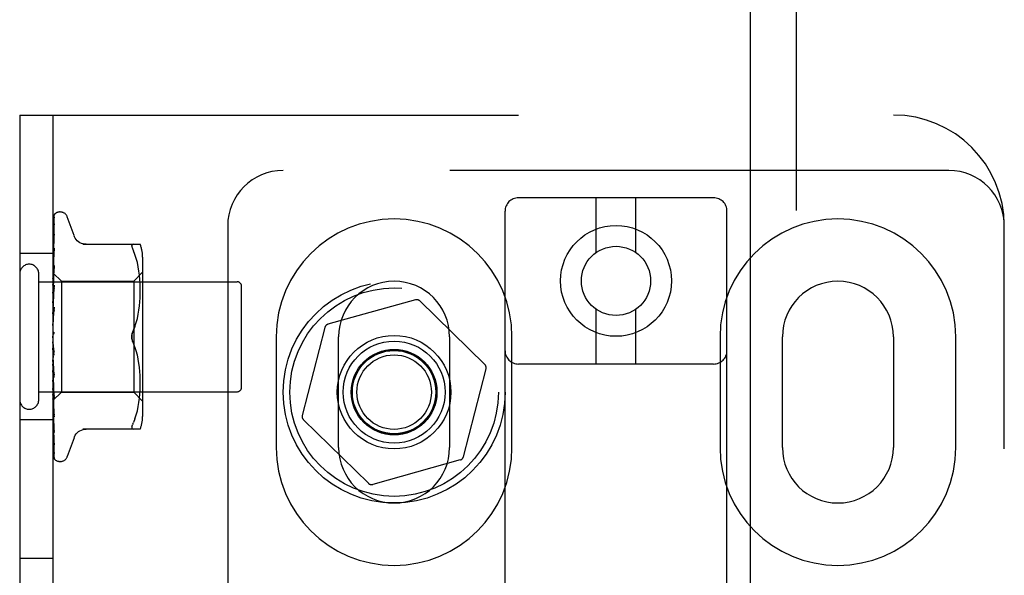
# Model space of a CAD drawing. Header units: inches. Extents: x 0 to 204, y 0 to 132.
# Tile 79 of 99: x 62.08 to 64.3, y 51.17 to 52.42. Entities that reach past the tile are written whole.
import ezdxf

# ---------------------------------------------------------------- set-up
doc = ezdxf.new("R2010")
doc.units = ezdxf.units.IN
doc.header["$LTSCALE"] = 11.243375
doc.header["$MEASUREMENT"] = 0
doc.linetypes.add('HIDDEN', pattern=[0.2, 0.1, -0.1])
doc.layers.add('DEFAULT_2', color=8, linetype='HIDDEN')
doc.layers.add('DOOR_ASSEMBLY', color=7, linetype='CONTINUOUS')

msp = doc.modelspace()

# ---------------------------------------------------------------- linework, layer by layer
at = {"layer": 'DEFAULT_2', "color": 8, "linetype": 'HIDDEN'}
for p, q in [((62.0828, 52.2095), (62.0828, 46.7095)), ((62.0828, 52.2095), (64.0515, 52.2095)), ((62.1578, 52.2095), (62.1578, 46.7095)), ((64.1765, 52.0845), (62.6765, 52.0845)), ((63.6465, 52.0229), (63.2065, 52.0229)), ((63.3815, 51.8991), (63.3815, 52.0229)), ((63.4715, 51.8991), (63.4715, 52.0229)), ((62.1621, 51.9863), (62.162, 51.9862)), ((62.1743, 51.9908), (62.1734, 51.9908)), ((63.1765, 46.4923), (63.1765, 51.9929)), ((63.6765, 46.4923), (63.6765, 51.9929)), ((62.1585, 51.8503), (62.1604, 51.9778)), ((62.1585, 51.8428), (62.1604, 51.9637)), ((62.1604, 51.9637), (62.1605, 51.9644)), ((62.2053, 51.9375), (62.1899, 51.9798)), ((62.1585, 51.8426), (62.1604, 51.9614)), ((62.5515, 51.9595), (62.5515, 46.9595)), ((64.3015, 46.9595), (64.3015, 51.9595)), ((62.1585, 51.8303), (62.1604, 51.9405)), ((62.1585, 51.83), (62.1604, 51.9371)), ((62.1604, 51.9407), (62.1596, 51.9353)), ((62.1604, 51.9406), (62.1604, 51.9407)), ((62.1604, 51.9405), (62.1604, 51.9406)), ((62.1604, 51.9371), (62.1604, 51.9373)), ((62.1578, 51.897), (62.0828, 51.897)), ((62.1592, 51.8984), (62.1584, 51.8908)), ((62.1585, 51.8135), (62.1604, 51.9089)), ((62.1585, 51.8131), (62.1604, 51.9046)), ((62.1604, 51.9089), (62.1604, 51.9089)), ((62.225, 51.9179), (62.3543, 51.9179)), ((62.3389, 51.9179), (62.3376, 51.9177)), ((62.3425, 51.8948), (62.3389, 51.9033)), ((62.1584, 51.8908), (62.1578, 51.8848)), ((62.3455, 51.886), (62.3424, 51.8948)), ((62.348, 51.8766), (62.3455, 51.886)), ((62.35, 51.867), (62.348, 51.8766)), ((62.3598, 51.8891), (62.3598, 51.5299)), ((62.1578, 51.8537), (62.1585, 51.853)), ((62.1588, 51.8536), (62.1578, 51.8429)), ((62.1585, 51.7929), (62.1604, 51.8701)), ((62.1585, 51.7924), (62.1604, 51.8649)), ((62.1585, 51.853), (62.1585, 51.853)), ((62.1585, 51.853), (62.1768, 51.8348)), ((62.1604, 51.8701), (62.1604, 51.8699)), ((62.3398, 51.8348), (62.3598, 51.8548)), ((62.3515, 51.8575), (62.35, 51.8671)), ((62.3526, 51.8481), (62.3515, 51.8576)), ((62.1258, 51.5675), (62.1258, 51.8515)), ((62.1258, 51.8335), (62.5728, 51.8335)), ((62.1578, 51.8466), (62.1585, 51.8428)), ((62.1578, 51.8398), (62.1585, 51.8426)), ((62.1578, 51.8356), (62.1585, 51.8304)), ((62.1578, 51.8257), (62.1585, 51.8301)), ((62.1585, 51.8503), (62.1585, 51.8505)), ((62.1585, 51.8504), (62.1585, 51.8504)), ((62.1585, 51.8426), (62.1585, 51.8428)), ((62.1585, 51.8428), (62.1585, 51.8426)), ((62.1585, 51.83), (62.1585, 51.8304)), ((62.1585, 51.8303), (62.1585, 51.8301)), ((62.1768, 51.8348), (62.1768, 51.5843)), ((62.1768, 51.8348), (62.3398, 51.8348)), ((62.3398, 51.8348), (62.3398, 51.5843)), ((62.3534, 51.8392), (62.3526, 51.8482)), ((62.3539, 51.8306), (62.3534, 51.8393)), ((62.3542, 51.8222), (62.3539, 51.8307)), ((62.1604, 51.8252), (62.1578, 51.7962)), ((62.1578, 51.82), (62.1585, 51.8136)), ((62.1578, 51.8074), (62.1585, 51.8132)), ((62.1585, 51.7692), (62.1604, 51.8254)), ((62.1585, 51.7687), (62.1604, 51.8197)), ((62.1585, 51.8131), (62.1585, 51.8136)), ((62.1585, 51.8135), (62.1585, 51.8132)), ((62.1604, 51.8254), (62.1604, 51.8252)), ((62.3543, 51.8139), (62.3542, 51.8223)), ((62.3542, 51.8054), (62.3543, 51.814)), ((62.5828, 51.5955), (62.5828, 51.8235)), ((62.1578, 51.8005), (62.1585, 51.793)), ((62.1578, 51.7856), (62.1585, 51.7925)), ((62.1585, 51.7924), (62.1585, 51.793)), ((62.1585, 51.7929), (62.1585, 51.7925)), ((62.3526, 51.7789), (62.3534, 51.7882)), ((62.3534, 51.788), (62.3539, 51.797)), ((62.3539, 51.7968), (62.3542, 51.8056)), ((62.9748, 51.7927), (62.7774, 51.7376)), ((63.1309, 51.6468), (62.9845, 51.7902)), ((62.1578, 51.7776), (62.1585, 51.7694)), ((62.1604, 51.7763), (62.1578, 51.7464)), ((62.1578, 51.761), (62.1585, 51.7689)), ((62.1585, 51.7433), (62.1604, 51.7765)), ((62.1585, 51.7427), (62.1604, 51.7703)), ((62.1585, 51.7687), (62.1585, 51.7694)), ((62.1585, 51.7692), (62.1585, 51.7689)), ((62.1604, 51.7765), (62.1604, 51.7763)), ((62.35, 51.7602), (62.3515, 51.7697)), ((62.3515, 51.7696), (62.3526, 51.779)), ((63.3815, 51.6479), (63.3815, 51.7716)), ((63.4715, 51.6479), (63.4715, 51.7716)), ((62.1578, 51.7524), (62.1585, 51.7436)), ((62.1578, 51.7346), (62.1585, 51.7431)), ((62.1585, 51.7427), (62.1585, 51.7436)), ((62.1585, 51.7433), (62.1585, 51.7431)), ((62.3456, 51.7416), (62.3481, 51.7509)), ((62.348, 51.7508), (62.35, 51.7603)), ((62.1578, 51.7255), (62.1585, 51.7166)), ((62.3425, 51.7327), (62.3389, 51.7241)), ((62.7704, 51.7304), (62.7194, 51.5319)), ((62.1578, 51.7072), (62.1585, 51.7161)), ((62.1578, 51.7131), (62.158, 51.7134)), ((62.1604, 51.6682), (62.1578, 51.6981)), ((62.1585, 51.7149), (62.1584, 51.7147)), ((62.1586, 51.7149), (62.1585, 51.7149)), ((62.1587, 51.715), (62.1586, 51.7149)), ((62.1588, 51.7151), (62.1587, 51.715)), ((62.6609, 51.7095), (62.6609, 51.4595)), ((62.8015, 51.4595), (62.8015, 51.7095)), ((63.0515, 51.7095), (63.0515, 51.4595)), ((63.1921, 51.4595), (63.1921, 51.7095)), ((63.6609, 51.7095), (63.6609, 51.4595)), ((63.8015, 51.4595), (63.8015, 51.7095)), ((64.0515, 51.7095), (64.0515, 51.4595)), ((64.1921, 51.4595), (64.1921, 51.7095)), ((62.1578, 51.68), (62.1585, 51.6888)), ((62.1604, 51.6746), (62.1594, 51.6827)), ((62.3425, 51.6863), (62.3389, 51.6949)), ((62.3456, 51.6774), (62.3425, 51.6864)), ((62.3481, 51.6682), (62.3456, 51.6775)), ((62.1578, 51.6711), (62.1585, 51.6628)), ((62.1578, 51.6538), (62.1585, 51.6623)), ((62.1604, 51.6236), (62.1585, 51.6631)), ((62.1585, 51.6631), (62.1585, 51.6623)), ((62.1585, 51.6626), (62.1585, 51.6628)), ((62.1604, 51.6176), (62.1585, 51.6626)), ((62.35, 51.6588), (62.348, 51.6683)), ((62.3515, 51.6493), (62.35, 51.6589)), ((62.1604, 51.6179), (62.1578, 51.6474)), ((62.1578, 51.6455), (62.1585, 51.638)), ((62.1578, 51.6296), (62.1585, 51.6375)), ((62.1604, 51.5761), (62.1585, 51.6382)), ((62.1585, 51.6382), (62.1585, 51.6378)), ((62.1585, 51.6377), (62.1585, 51.638)), ((62.1585, 51.6378), (62.1585, 51.6375)), ((62.1604, 51.5706), (62.1585, 51.6377)), ((62.3526, 51.64), (62.3515, 51.6495)), ((62.3534, 51.6309), (62.3526, 51.6402)), ((62.3539, 51.622), (62.3534, 51.6311)), ((63.0826, 51.4386), (63.1336, 51.6371)), ((63.6465, 51.6479), (63.2065, 51.6479)), ((62.1578, 51.6222), (62.1585, 51.6158)), ((62.1578, 51.6083), (62.1585, 51.6154)), ((62.1604, 51.5335), (62.1585, 51.6159)), ((62.1585, 51.6159), (62.1585, 51.6154)), ((62.1585, 51.6154), (62.1585, 51.6158)), ((62.1604, 51.5287), (62.1585, 51.6154)), ((62.1604, 51.6179), (62.1604, 51.6176)), ((62.3542, 51.6134), (62.3539, 51.6222)), ((62.3543, 51.605), (62.3542, 51.6136)), ((62.1578, 51.602), (62.1585, 51.5969)), ((62.1578, 51.599), (62.1588, 51.5879)), ((62.1578, 51.5907), (62.1585, 51.5966)), ((62.1604, 51.4973), (62.1585, 51.597)), ((62.1585, 51.597), (62.1585, 51.5966)), ((62.1585, 51.5966), (62.1585, 51.5969)), ((62.1604, 51.4934), (62.1585, 51.5966)), ((62.1588, 51.5879), (62.1604, 51.5709)), ((62.3534, 51.5798), (62.3539, 51.5885)), ((62.3539, 51.5884), (62.3542, 51.5969)), ((62.3542, 51.5967), (62.3543, 51.6052)), ((62.1258, 51.5855), (62.5728, 51.5855)), ((62.1578, 51.5858), (62.1585, 51.5821)), ((62.1578, 51.5653), (62.1768, 51.5843)), ((62.1578, 51.5774), (62.1585, 51.5819)), ((62.1578, 51.5688), (62.1585, 51.5718)), ((62.1604, 51.4687), (62.1585, 51.5822)), ((62.1585, 51.5822), (62.1585, 51.5819)), ((62.1585, 51.5819), (62.1585, 51.5821)), ((62.1604, 51.4658), (62.1585, 51.5819)), ((62.1604, 51.4489), (62.1585, 51.572)), ((62.1585, 51.572), (62.1585, 51.5718)), ((62.1585, 51.5718), (62.1585, 51.5719)), ((62.1604, 51.4471), (62.1585, 51.5718)), ((62.1604, 51.4379), (62.1585, 51.5667)), ((62.1585, 51.5667), (62.1585, 51.5667)), ((62.1585, 51.5667), (62.1585, 51.5667)), ((62.1604, 51.5709), (62.1604, 51.5706)), ((62.1768, 51.5843), (62.3398, 51.5843)), ((62.3398, 51.5843), (62.3598, 51.5643)), ((62.3515, 51.5615), (62.3526, 51.5709)), ((62.3526, 51.5709), (62.3534, 51.5798)), ((62.1578, 51.5545), (62.1584, 51.5482)), ((62.1584, 51.5482), (62.1592, 51.5401)), ((62.3455, 51.533), (62.348, 51.5425)), ((62.348, 51.5424), (62.35, 51.552)), ((62.35, 51.552), (62.3515, 51.5615)), ((62.1578, 51.522), (62.0828, 51.522)), ((62.1592, 51.5401), (62.1604, 51.5289)), ((62.1604, 51.5289), (62.1604, 51.5287)), ((62.3425, 51.5242), (62.3389, 51.5158)), ((62.3424, 51.5242), (62.3455, 51.5331)), ((62.7221, 51.5223), (62.8685, 51.3789)), ((62.1588, 51.5064), (62.1596, 51.4994)), ((62.1596, 51.4994), (62.1604, 51.4933)), ((62.1603, 51.4975), (62.1604, 51.4972)), ((62.3543, 51.5012), (62.225, 51.5012)), ((62.3376, 51.513), (62.3366, 51.5106)), ((62.3376, 51.513), (62.3389, 51.5158)), ((62.1604, 51.4933), (62.1604, 51.4934)), ((62.2053, 51.4815), (62.1899, 51.4392)), ((62.1604, 51.4654), (62.1604, 51.4658)), ((63.0756, 51.4315), (62.8782, 51.3764)), ((62.1743, 51.4283), (62.1734, 51.4283)), ((62.1578, 51.2095), (62.0828, 51.2095))]:
    msp.add_line(p, q, dxfattribs=at)
for points in [[(62.1622, 51.9864), (62.1614, 51.9856), (62.1605, 51.9845), (62.1598, 51.9833), (62.1592, 51.9821), (62.1587, 51.9809), (62.1582, 51.9796), (62.1578, 51.9781)], [(62.1617, 51.9859), (62.1616, 51.9858), (62.1615, 51.9857), (62.1614, 51.9855), (62.1612, 51.9853), (62.1611, 51.9852), (62.1609, 51.985), (62.1607, 51.9848), (62.1606, 51.9846), (62.1604, 51.9843), (62.1602, 51.9841), (62.16, 51.9839), (62.1598, 51.9836), (62.1597, 51.9833), (62.1595, 51.9831), (62.1593, 51.9828), (62.1591, 51.9825), (62.159, 51.9822), (62.1588, 51.9819), (62.1586, 51.9815), (62.1585, 51.9812), (62.1583, 51.9809), (62.1581, 51.9805), (62.158, 51.9802), (62.1578, 51.9798), (62.1578, 51.9796)], [(62.1585, 51.853), (62.1604, 51.9821), (62.1604, 51.9825), (62.1605, 51.9829), (62.1605, 51.9833), (62.1606, 51.9836), (62.1607, 51.984), (62.1609, 51.9843), (62.161, 51.9847), (62.1611, 51.985), (62.1613, 51.9852), (62.1615, 51.9855), (62.1617, 51.9857), (62.1618, 51.986), (62.1619, 51.9861), (62.162, 51.9862), (62.1621, 51.9863), (62.1621, 51.9863)], [(62.162, 51.9862), (62.1619, 51.9861), (62.1617, 51.9859)], [(62.1607, 51.9795), (62.1603, 51.9784), (62.1598, 51.9767), (62.1594, 51.975), (62.1589, 51.9732), (62.1585, 51.9714), (62.1581, 51.9694), (62.1578, 51.9678)], [(62.1601, 51.9774), (62.1598, 51.9769), (62.1595, 51.9764), (62.1592, 51.9759), (62.1589, 51.9752), (62.1586, 51.9746), (62.1583, 51.9739), (62.158, 51.9732), (62.1578, 51.9726)], [(62.1605, 51.9644), (62.1601, 51.9628), (62.1597, 51.9603), (62.1593, 51.9579), (62.1588, 51.9553), (62.1584, 51.9528), (62.158, 51.9502), (62.1578, 51.9483)], [(62.1608, 51.9786), (62.1609, 51.9786), (62.1608, 51.9786), (62.1607, 51.9785), (62.1606, 51.9782), (62.1601, 51.9774)], [(62.1604, 51.9778), (62.1604, 51.9783), (62.1605, 51.9789), (62.1607, 51.9794), (62.1607, 51.9795)], [(62.1604, 51.9766), (62.1604, 51.977), (62.1605, 51.9775), (62.1606, 51.978), (62.1607, 51.9783), (62.1608, 51.9786), (62.1608, 51.9786)], [(62.1595, 51.9602), (62.1592, 51.9597), (62.1589, 51.959), (62.1586, 51.9584), (62.1583, 51.9577), (62.158, 51.9569), (62.1578, 51.9563)], [(62.1605, 51.9622), (62.1605, 51.9622), (62.1605, 51.9623), (62.1605, 51.9622), (62.1604, 51.962), (62.1603, 51.9617), (62.16, 51.9613), (62.1595, 51.9602)], [(62.1604, 51.9614), (62.1604, 51.9617), (62.1605, 51.962), (62.1605, 51.9622)], [(62.1604, 51.9373), (62.1604, 51.9372), (62.1603, 51.9371), (62.1602, 51.9367), (62.16, 51.9363), (62.1598, 51.9357), (62.1595, 51.9351), (62.1592, 51.9345), (62.1589, 51.9338), (62.1585, 51.933), (62.1582, 51.9321), (62.1578, 51.9312), (62.1578, 51.931)], [(62.1596, 51.9353), (62.1592, 51.9321), (62.1588, 51.9288), (62.1584, 51.9256), (62.158, 51.9224), (62.1578, 51.9203)], [(62.2329, 51.9179), (62.2292, 51.9181), (62.2256, 51.9188), (62.222, 51.92), (62.2186, 51.9216), (62.2155, 51.9236), (62.2126, 51.9261), (62.2101, 51.9288), (62.208, 51.9319), (62.2063, 51.9351), (62.2055, 51.937)], [(62.1586, 51.9), (62.1583, 51.8993), (62.158, 51.8984), (62.1578, 51.8979)], [(62.1604, 51.9046), (62.1604, 51.9045), (62.1604, 51.9042), (62.1603, 51.9039), (62.1601, 51.9034), (62.1599, 51.9028), (62.1596, 51.9022), (62.1593, 51.9015), (62.1586, 51.9)], [(62.1604, 51.9089), (62.1601, 51.9061), (62.1592, 51.8984)], [(62.3354, 51.9139), (62.3355, 51.9153), (62.3359, 51.9163), (62.3366, 51.9171), (62.3376, 51.9177)], [(62.3354, 51.9139), (62.3355, 51.9124), (62.3359, 51.9106), (62.3366, 51.9085), (62.3376, 51.906), (62.3389, 51.9033)], [(62.1593, 51.8614), (62.1585, 51.8598), (62.1582, 51.859), (62.1578, 51.8582), (62.1578, 51.858)], [(62.1578, 51.8535), (62.158, 51.8534), (62.1581, 51.8533), (62.1583, 51.8532), (62.1585, 51.853)], [(62.1578, 51.8526), (62.158, 51.8521), (62.1581, 51.8516), (62.1583, 51.8511), (62.1585, 51.8505)], [(62.1604, 51.8699), (62.1601, 51.8667), (62.1588, 51.8536)], [(62.1604, 51.865), (62.1604, 51.8646), (62.1603, 51.8642), (62.1601, 51.8636), (62.1599, 51.8629), (62.1596, 51.8622), (62.1593, 51.8614)], [(62.1578, 51.8518), (62.158, 51.8514), (62.1583, 51.8511), (62.1584, 51.8508), (62.1585, 51.8506), (62.1585, 51.8505), (62.1585, 51.8504)], [(62.1578, 51.8505), (62.158, 51.8503), (62.1583, 51.8503), (62.1584, 51.8502), (62.1585, 51.8502), (62.1585, 51.8503)], [(62.1578, 51.8491), (62.158, 51.8495), (62.1581, 51.8498), (62.1583, 51.8501), (62.1585, 51.8504)], [(62.1578, 51.8446), (62.158, 51.8442), (62.1583, 51.8438), (62.1584, 51.8434), (62.1585, 51.8431), (62.1585, 51.8428), (62.1585, 51.8428)], [(62.1578, 51.8422), (62.158, 51.8421), (62.1583, 51.8422), (62.1584, 51.8422), (62.1585, 51.8424), (62.1585, 51.8426)], [(62.1578, 51.8326), (62.158, 51.8321), (62.1583, 51.8316), (62.1584, 51.8312), (62.1585, 51.8308), (62.1585, 51.8304), (62.1585, 51.8303)], [(62.1578, 51.829), (62.158, 51.8291), (62.1583, 51.8293), (62.1584, 51.8295), (62.1585, 51.8297), (62.1585, 51.83)], [(62.1578, 51.8162), (62.158, 51.8156), (62.1583, 51.8151), (62.1584, 51.8145), (62.1585, 51.814), (62.1585, 51.8136), (62.1585, 51.8135)], [(62.1591, 51.8156), (62.1584, 51.8142), (62.1581, 51.8135), (62.1578, 51.8129)], [(62.1578, 51.8116), (62.158, 51.8118), (62.1583, 51.812), (62.1584, 51.8124), (62.1585, 51.8127), (62.1585, 51.8131)], [(62.1604, 51.8197), (62.1604, 51.8196), (62.1603, 51.819), (62.1602, 51.8184), (62.16, 51.8177), (62.1597, 51.817), (62.1594, 51.8163), (62.1591, 51.8156)], [(62.1578, 51.7959), (62.158, 51.7953), (62.1583, 51.7947), (62.1584, 51.7941), (62.1585, 51.7935), (62.1585, 51.793), (62.1585, 51.7929)], [(62.1578, 51.7905), (62.158, 51.7908), (62.1583, 51.7911), (62.1584, 51.7915), (62.1585, 51.792), (62.1585, 51.7924)], [(62.1578, 51.7725), (62.158, 51.7718), (62.1583, 51.7712), (62.1584, 51.7706), (62.1585, 51.77), (62.1585, 51.7694), (62.1585, 51.7692)], [(62.1578, 51.7664), (62.158, 51.7668), (62.1583, 51.7672), (62.1584, 51.7677), (62.1585, 51.7683), (62.1585, 51.7687)], [(62.1582, 51.765), (62.1579, 51.7645), (62.1578, 51.7642)], [(62.1604, 51.7703), (62.1604, 51.7702), (62.1603, 51.7696), (62.1601, 51.7689), (62.1599, 51.7682), (62.1597, 51.7676), (62.1594, 51.767), (62.1591, 51.7665), (62.1588, 51.766), (62.1582, 51.765)], [(62.1578, 51.7468), (62.158, 51.7462), (62.1583, 51.7455), (62.1584, 51.7449), (62.1585, 51.7443), (62.1585, 51.7437), (62.1585, 51.7433)], [(62.1578, 51.7403), (62.158, 51.7408), (62.1583, 51.7413), (62.1584, 51.7418), (62.1585, 51.7424), (62.1585, 51.7427)], [(62.3389, 51.7241), (62.3425, 51.7327), (62.3456, 51.7416)], [(62.1578, 51.7197), (62.158, 51.7191), (62.1583, 51.7186), (62.1584, 51.7179), (62.1585, 51.7173), (62.1585, 51.7167), (62.1585, 51.7161)], [(62.1593, 51.7158), (62.1595, 51.7161), (62.1597, 51.7166), (62.1599, 51.717), (62.1601, 51.7175), (62.1603, 51.7181), (62.1604, 51.7187), (62.1604, 51.7193), (62.1604, 51.7199)], [(62.3389, 51.7241), (62.3378, 51.7217), (62.3369, 51.7193), (62.3363, 51.7168), (62.3358, 51.7143), (62.3355, 51.7119), (62.3354, 51.7095)], [(62.3369, 51.7191), (62.3375, 51.7208), (62.3381, 51.7225), (62.3389, 51.7241)], [(62.1584, 51.7147), (62.1584, 51.7147), (62.1583, 51.7146), (62.1582, 51.7145), (62.1581, 51.7143), (62.158, 51.7142), (62.1578, 51.714), (62.1578, 51.7139)], [(62.158, 51.7134), (62.158, 51.7136), (62.1583, 51.7142), (62.1584, 51.7148), (62.1585, 51.7154), (62.1585, 51.716), (62.1585, 51.7166)], [(62.158, 51.7134), (62.1582, 51.7138), (62.1584, 51.7143), (62.1586, 51.7147), (62.1589, 51.7151), (62.1591, 51.7155), (62.1593, 51.7158)], [(62.1585, 51.7148), (62.1586, 51.7149), (62.1586, 51.7149), (62.1587, 51.7151), (62.1589, 51.7153), (62.1591, 51.7155), (62.1593, 51.7158)], [(62.1589, 51.7153), (62.1589, 51.7152), (62.1588, 51.7152)], [(62.1593, 51.7158), (62.1593, 51.7157), (62.1592, 51.7156), (62.1591, 51.7155), (62.159, 51.7154)], [(62.3354, 51.7095), (62.3355, 51.7114), (62.3356, 51.7134), (62.3359, 51.7153), (62.3364, 51.7172)], [(62.3354, 51.7095), (62.3355, 51.7071), (62.3358, 51.7047), (62.3363, 51.7022), (62.3369, 51.6997), (62.3378, 51.6973), (62.3389, 51.6949)], [(62.3363, 51.7019), (62.336, 51.7034), (62.3357, 51.705), (62.3356, 51.7065), (62.3354, 51.708), (62.3354, 51.7095)], [(62.3389, 51.6949), (62.3383, 51.6962), (62.3377, 51.6975), (62.3372, 51.6989), (62.3368, 51.7004)], [(62.1578, 51.6923), (62.158, 51.6918), (62.1583, 51.6912), (62.1584, 51.6907), (62.1585, 51.6901)], [(62.1578, 51.6857), (62.158, 51.6863), (62.1583, 51.6869), (62.1584, 51.6875), (62.1585, 51.6881), (62.1585, 51.6888), (62.1585, 51.6894)], [(62.1578, 51.6799), (62.1579, 51.6798), (62.1581, 51.6794), (62.1583, 51.679), (62.1586, 51.6787), (62.1589, 51.6783), (62.1591, 51.6779), (62.1594, 51.6774), (62.1597, 51.6769), (62.1599, 51.6763), (62.1601, 51.6756), (62.1603, 51.675), (62.1604, 51.6745)], [(62.1585, 51.6901), (62.1585, 51.6894), (62.1585, 51.6888)], [(62.1594, 51.6827), (62.1588, 51.6878), (62.1585, 51.6901)], [(62.1578, 51.6655), (62.158, 51.6651), (62.1583, 51.6646), (62.1584, 51.6641), (62.1585, 51.6635), (62.1585, 51.6631)], [(62.1578, 51.6592), (62.158, 51.6598), (62.1583, 51.6604), (62.1584, 51.6611), (62.1585, 51.6617), (62.1585, 51.6623), (62.1585, 51.6626)], [(62.1578, 51.6403), (62.158, 51.64), (62.1582, 51.6396), (62.1584, 51.6392), (62.1585, 51.6388), (62.1585, 51.6383), (62.1585, 51.6382)], [(62.1578, 51.6345), (62.158, 51.6351), (62.1583, 51.6358), (62.1584, 51.6364), (62.1585, 51.6369), (62.1585, 51.6375), (62.1585, 51.6377)], [(62.1578, 51.6302), (62.1578, 51.63), (62.1582, 51.6294), (62.1585, 51.6288), (62.1588, 51.6282), (62.1591, 51.6276), (62.1594, 51.6269), (62.1597, 51.6263), (62.16, 51.6256), (62.1602, 51.6249), (62.1603, 51.6242), (62.1604, 51.6236)], [(62.1578, 51.6176), (62.158, 51.6174), (62.1583, 51.617), (62.1584, 51.6167), (62.1585, 51.6163), (62.1585, 51.6159)], [(62.1578, 51.6126), (62.158, 51.6132), (62.1583, 51.6137), (62.1584, 51.6143), (62.1585, 51.6148), (62.1585, 51.6153), (62.1585, 51.6154)], [(62.1578, 51.5982), (62.158, 51.5981), (62.1583, 51.5979), (62.1584, 51.5976), (62.1585, 51.5973), (62.1585, 51.597)], [(62.1578, 51.5941), (62.158, 51.5947), (62.1583, 51.5952), (62.1584, 51.5957), (62.1585, 51.5961), (62.1585, 51.5965), (62.1585, 51.5966)], [(62.1578, 51.583), (62.1581, 51.5822), (62.1585, 51.5815)], [(62.1578, 51.5829), (62.158, 51.5828), (62.1583, 51.5828), (62.1584, 51.5826), (62.1585, 51.5824), (62.1585, 51.5822)], [(62.1578, 51.5798), (62.158, 51.5803), (62.1583, 51.5808), (62.1584, 51.5812), (62.1585, 51.5815), (62.1585, 51.5818), (62.1585, 51.5819)], [(62.1578, 51.574), (62.158, 51.5734), (62.1581, 51.5729), (62.1583, 51.5724), (62.1585, 51.5719)], [(62.1578, 51.5721), (62.158, 51.5722), (62.1583, 51.5722), (62.1584, 51.5722), (62.1585, 51.5721), (62.1585, 51.572)], [(62.1578, 51.5702), (62.158, 51.5706), (62.1583, 51.571), (62.1584, 51.5713), (62.1585, 51.5716), (62.1585, 51.5718), (62.1585, 51.5718)], [(62.1578, 51.5671), (62.158, 51.5669), (62.1581, 51.5668), (62.1583, 51.5668), (62.1585, 51.5667)], [(62.1578, 51.5663), (62.158, 51.5665), (62.1583, 51.5666), (62.1584, 51.5667), (62.1585, 51.5668), (62.1585, 51.5667), (62.1585, 51.5667)], [(62.1578, 51.5653), (62.158, 51.5656), (62.1581, 51.5659), (62.1583, 51.5663), (62.1585, 51.5667)], [(62.1578, 51.5656), (62.158, 51.566), (62.1583, 51.5662), (62.1584, 51.5664), (62.1585, 51.5666), (62.1585, 51.5667), (62.1585, 51.5667)], [(62.1585, 51.5815), (62.1592, 51.58), (62.1595, 51.5793), (62.1598, 51.5785), (62.16, 51.5779), (62.1602, 51.5772), (62.1603, 51.5767), (62.1604, 51.5762), (62.1604, 51.5761)], [(62.1578, 51.5403), (62.1579, 51.5399), (62.1583, 51.5391), (62.1586, 51.5383), (62.1593, 51.5369)], [(62.1593, 51.5369), (62.1596, 51.5362), (62.1598, 51.5355), (62.1601, 51.5349), (62.1602, 51.5344), (62.1603, 51.534), (62.1604, 51.5337), (62.1604, 51.5335)], [(62.1578, 51.5156), (62.158, 51.5135), (62.1588, 51.5064)], [(62.1578, 51.5037), (62.158, 51.503), (62.1584, 51.5021), (62.1587, 51.5013), (62.1591, 51.5005), (62.1594, 51.4998), (62.1597, 51.4992), (62.1599, 51.4986), (62.1602, 51.498), (62.1603, 51.4976), (62.1603, 51.4975)], [(62.2055, 51.482), (62.2063, 51.4839), (62.208, 51.4872), (62.2101, 51.4902), (62.2126, 51.493), (62.2155, 51.4954), (62.2186, 51.4975), (62.222, 51.4991), (62.2256, 51.5003), (62.2292, 51.501), (62.2329, 51.5012)], [(62.3355, 51.5067), (62.3354, 51.5051), (62.3355, 51.5038), (62.3359, 51.5027), (62.3366, 51.5019), (62.3376, 51.5014), (62.3389, 51.5012)], [(62.3355, 51.5067), (62.3359, 51.5085), (62.3366, 51.5106)], [(62.1578, 51.4837), (62.158, 51.4818), (62.1584, 51.4788), (62.1588, 51.4759), (62.1592, 51.473), (62.1597, 51.4702), (62.1601, 51.4674), (62.1604, 51.4654)], [(62.1578, 51.4743), (62.1579, 51.4738), (62.1583, 51.473), (62.1586, 51.4722), (62.1589, 51.4715), (62.1593, 51.4708), (62.1598, 51.4696)], [(62.1578, 51.4599), (62.158, 51.4582), (62.1584, 51.4559), (62.1589, 51.4536), (62.1593, 51.4515), (62.1597, 51.4494), (62.1602, 51.4474), (62.1605, 51.446)], [(62.1578, 51.4535), (62.1579, 51.4532), (62.1581, 51.4525), (62.1584, 51.4519), (62.1587, 51.4512), (62.1589, 51.4506), (62.1592, 51.4501), (62.1595, 51.4495), (62.1598, 51.4491), (62.1603, 51.4482)], [(62.1598, 51.4696), (62.1601, 51.4692), (62.1602, 51.4688), (62.1604, 51.4685), (62.1604, 51.4683)], [(62.1604, 51.4683), (62.1604, 51.4683), (62.1605, 51.4682), (62.1604, 51.4683), (62.1604, 51.4685), (62.1604, 51.4687)], [(62.1578, 51.445), (62.1581, 51.4433), (62.1586, 51.4417), (62.159, 51.4402), (62.1595, 51.4387), (62.1601, 51.4373), (62.1606, 51.436), (62.1611, 51.4352)], [(62.1578, 51.4417), (62.1578, 51.4415), (62.1581, 51.4409), (62.1584, 51.4402), (62.1587, 51.4396), (62.159, 51.439), (62.1593, 51.4385), (62.1596, 51.438), (62.1599, 51.4375), (62.1602, 51.437), (62.1604, 51.4366), (62.1607, 51.4363), (62.1612, 51.4357)], [(62.1578, 51.4393), (62.1581, 51.4383), (62.1585, 51.4375), (62.1586, 51.4373)], [(62.1603, 51.4482), (62.1604, 51.4479), (62.1605, 51.4477)], [(62.1605, 51.4477), (62.1606, 51.4476), (62.1606, 51.4475), (62.1607, 51.4475), (62.1606, 51.4476), (62.1605, 51.4478), (62.1605, 51.4482), (62.1604, 51.4486), (62.1604, 51.4489)], [(62.1605, 51.446), (62.1605, 51.4462), (62.1604, 51.4467), (62.1604, 51.4471)], [(62.1612, 51.4357), (62.1612, 51.4356), (62.1612, 51.4356), (62.1612, 51.4356), (62.1611, 51.4358), (62.161, 51.436), (62.1608, 51.4364), (62.1606, 51.4369), (62.1605, 51.4375), (62.1604, 51.4381), (62.1604, 51.4385)], [(62.1611, 51.4352), (62.1609, 51.4355), (62.1607, 51.436), (62.1606, 51.4366), (62.1604, 51.4373), (62.1604, 51.4379)]]:
    msp.add_lwpolyline(points, dxfattribs=at)
for centre, radius in [((63.4265, 51.8354), 0.125), ((63.4265, 51.8354), 0.078), ((62.9265, 51.5845), 0.25), ((62.9265, 51.5845), 0.235), ((62.9265, 51.5845), 0.128), ((62.9265, 51.5845), 0.115), ((62.9265, 51.5845), 0.0965), ((62.9265, 51.5845), 0.095), ((62.9265, 51.5845), 0.094), ((62.9265, 51.5845), 0.084)]:
    msp.add_circle(centre, radius, dxfattribs=at)
for centre, radius, start, end in [((64.0515, 51.9595), 0.25, 0, 90), ((62.6765, 51.9595), 0.125, 90, 180), ((64.1765, 51.9595), 0.125, 0, 90), ((63.2065, 51.9929), 0.03, 90, 180), ((63.6465, 51.9929), 0.03, 0, 90), ((62.1734, 51.9741), 0.0167, 90, 132.2353), ((62.1743, 51.9741), 0.0167, 20, 90), ((62.9265, 51.7095), 0.2656, 0, 180), ((63.9265, 51.7095), 0.2656, 0, 180), ((62.2822, 51.8891), 0.0776, 0, 22.0761), ((62.1043, 51.8515), 0.0215, 360, 180), ((62.5728, 51.8235), 0.01, 360, 90), ((62.9265, 51.7095), 0.125, 0, 180), ((63.9265, 51.7095), 0.125, 0, 180), ((62.9775, 51.783), 0.01, 45.598, 105.5937), ((62.7801, 51.7279), 0.01, 105.5983, 165.5941), ((63.2065, 51.6779), 0.03, 180, 270), ((63.6465, 51.6779), 0.03, 270, 360), ((63.1239, 51.6396), 0.01, 345.5987, 45.5935), ((62.5728, 51.5955), 0.01, 270, 0), ((62.1043, 51.5675), 0.0215, 180, 0), ((62.2822, 51.5299), 0.0776, 337.9239, 360), ((62.7291, 51.5294), 0.01, 165.5987, 225.5935), ((62.9265, 51.4595), 0.2656, 180, 360), ((62.9265, 51.4595), 0.125, 180, 360), ((63.9265, 51.4595), 0.2656, 180, 360), ((63.9265, 51.4595), 0.125, 180, 360), ((62.1734, 51.4449), 0.0167, 207.1488, 270), ((62.1743, 51.4449), 0.0167, 270, 340), ((63.0729, 51.4411), 0.01, 285.5983, 345.5941), ((62.8755, 51.386), 0.01, 225.598, 285.5937)]:
    msp.add_arc(centre, radius, start, end, dxfattribs=at)
at = {"layer": 'DOOR_ASSEMBLY', "color": 8, "linetype": 'HIDDEN'}
msp.add_line((63.8328, 59.8645), (63.8328, 39.0545), dxfattribs=at)
at = {"layer": 'DOOR_ASSEMBLY', "color": 3, "linetype": 'Continuous'}
msp.add_line((63.7288, 59.7095), (63.7288, 39.2095), dxfattribs=at)

doc.saveas('drawing.dxf')
